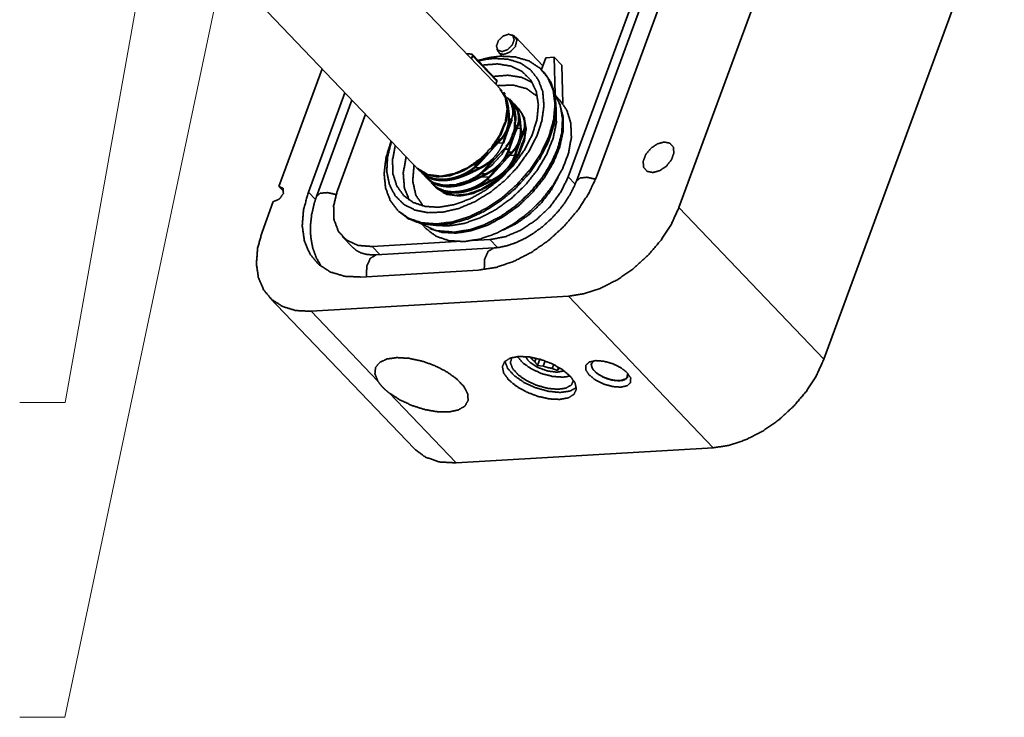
# Model space of a CAD drawing. Header units: millimetres. Extents: x 0 to 297, y 0 to 420.
# Tile 5 of 21: x 90 to 112, y 224 to 240. Entities that reach past the tile are written whole.
import ezdxf

# ---------------------------------------------------------------- set-up
doc = ezdxf.new("R2010")
doc.units = ezdxf.units.MM
doc.layers.add('1', color=7, linetype='Continuous')

msp = doc.modelspace()

# ---------------------------------------------------------------- linework, layer by layer
at = {"layer": '1', "color": 95, "linetype": 'Continuous', "lineweight": 35}
for p, q in [((104.47, 235.54), (111.88, 255.695)), ((108.842, 253.065), (102.664, 236.258)), ((108.201, 253.027), (102.023, 236.221)), ((107.677, 232.188), (115.086, 252.343)), ((96.579, 238.608), (95.624, 236.01)), ((96.275, 235.883), (97.083, 238.081)), ((96.917, 235.921), (97.536, 237.607)), ((102.177, 236.06), (102.023, 236.221)), ((95.733, 235.896), (95.624, 236.01)), ((96.433, 235.719), (96.275, 235.883)), ((95.5, 235.673), (95.252, 234.999)), ((104.47, 235.54), (107.677, 232.188)), ((97.026, 234.903), (97.267, 234.652)), ((99.552, 234.79), (97.684, 234.68)), ((100.289, 234.833), (99.908, 234.811)), ((100.457, 234.657), (100.289, 234.833)), ((97.856, 234.501), (97.684, 234.68)), ((100.041, 234.159), (97.436, 234.006)), ((95.407, 233.564), (98.613, 230.212)), ((96.335, 233.249), (102.026, 233.583)), ((102.026, 233.583), (105.232, 230.231)), ((96.335, 233.249), (97.815, 231.702)), ((102.535, 232.097), (102.535, 232.097)), ((103.342, 231.8), (103.342, 231.801)), ((98.061, 231.444), (99.541, 229.897)), ((99.541, 229.897), (105.232, 230.231))]:
    msp.add_line(p, q, dxfattribs=at)
at = {"layer": '1', "color": 3, "linetype": 'Continuous', "lineweight": 35}
for p, q in [((108.382, 252.934), (102.204, 236.128)), ((100.562, 238.119), (95.028, 243.903)), ((93.193, 242.148), (98.744, 236.344)), ((100.44, 238.369), (99.905, 238.928)), ((99.909, 238.895), (99.884, 238.827)), ((100.443, 238.337), (99.909, 238.895)), ((100.443, 238.337), (100.418, 238.269)), ((100.627, 238.05), (100.588, 238.091)), ((97.239, 237.918), (96.457, 235.79)), ((98.835, 236.249), (98.871, 236.212)), ((100.382, 234.649), (97.777, 234.496))]:
    msp.add_line(p, q, dxfattribs=at)
at = {"layer": '1', "color": 113, "linetype": 'Continuous', "lineweight": 13}
for p, q in [((90.894, 231.235), (93.201, 244.119)), ((90.89, 224.273), (95.028, 243.903)), ((89.894, 231.235), (90.894, 231.235)), ((89.89, 224.273), (90.89, 224.273))]:
    msp.add_line(p, q, dxfattribs=at)
at = {"layer": '1', "color": 11, "linetype": 'Continuous', "lineweight": 35}
for p, q in [((100.826, 239.335), (100.77, 239.363)), ((101.464, 238.678), (100.856, 239.313)), ((100.444, 239.052), (100.47, 238.994)), ((100.491, 238.963), (100.561, 238.89)), ((101.476, 238.546), (101.449, 238.573)), ((101.717, 236.665), (101.721, 236.676)), ((98.232, 235.497), (98.259, 235.469)), ((100.116, 235.14), (100.127, 235.144))]:
    msp.add_line(p, q, dxfattribs=at)
at = {"layer": '1', "color": 30, "linetype": 'Continuous', "lineweight": 35}
for p, q in [((101.432, 238.591), (101.528, 238.853)), ((101.528, 238.853), (101.709, 238.864)), ((101.879, 238.687), (101.709, 238.864)), ((101.732, 238.039), (101.709, 238.864)), ((101.902, 237.84), (101.879, 238.687)), ((100.787, 237.871), (100.738, 237.922)), ((100.752, 237.912), (100.8, 237.857)), ((100.787, 237.871), (100.78, 237.87)), ((100.835, 237.825), (100.821, 237.84)), ((100.835, 237.825), (100.867, 237.786)), ((100.917, 237.735), (100.851, 237.803)), ((100.883, 237.776), (100.87, 237.788)), ((100.882, 237.775), (100.93, 237.721)), ((100.917, 237.735), (100.895, 237.733)), ((100.931, 237.725), (100.917, 237.739)), ((100.705, 237.56), (100.675, 237.558)), ((100.771, 237.498), (100.718, 237.495)), ((100.901, 237.362), (100.852, 237.359)), ((100.966, 237.294), (100.89, 237.29)), ((101.031, 237.226), (100.981, 237.223)), ((100.577, 236.972), (100.465, 236.965)), ((100.516, 237.046), (100.472, 237.044)), ((100.707, 236.836), (100.633, 236.831)), ((100.772, 236.768), (100.698, 236.763)), ((100.837, 236.7), (100.726, 236.693)), ((100.002, 236.489), (99.932, 236.485)), ((100.076, 236.427), (99.958, 236.42)), ((100.206, 236.291), (100.09, 236.284)), ((98.994, 236.09), (99.007, 236.076)), ((100.271, 236.223), (100.092, 236.213)), ((100.336, 236.155), (100.213, 236.148)), ((99.042, 236.04), (99.054, 236.027)), ((99.089, 235.991), (99.103, 235.977))]:
    msp.add_line(p, q, dxfattribs=at)
at = {"layer": '1', "color": 12, "linetype": 'Continuous', "lineweight": 35}
for p, q in [((101.837, 237.917), (101.755, 238.002)), ((98.789, 235.165), (98.871, 235.08))]:
    msp.add_line(p, q, dxfattribs=at)
at = {"layer": '1', "color": 253, "linetype": 'Continuous', "lineweight": 35}
for p, q in [((100.899, 232.248), (100.908, 232.233)), ((101.311, 232.212), (101.283, 232.135)), ((101.395, 232.19), (101.344, 232.051)), ((101.469, 232.036), (101.344, 232.051)), ((101.469, 232.036), (101.512, 232.152)), ((101.702, 232.071), (101.67, 231.986)), ((101.785, 231.941), (101.67, 231.986)), ((101.81, 232.012), (101.785, 231.941)), ((101.843, 231.996), (101.785, 231.941)), ((102.043, 231.816), (102.061, 231.821))]:
    msp.add_line(p, q, dxfattribs=at)
at = {"layer": '1', "color": 11, "linetype": 'Continuous', "lineweight": 35}
for points, knots in [([(100.56, 238.99), (100.466, 239.021), (100.434, 239.113), (100.478, 239.232), (100.58, 239.332), (100.701, 239.375), (100.796, 239.345), (100.827, 239.253), (100.783, 239.134), (100.681, 239.033), (100.56, 238.99)], [0, 0, 0.083192, 0.165144, 0.271721, 0.391866, 0.500002, 0.583194, 0.665146, 0.771707, 0.891863, 1, 1]), ([(100.826, 239.335), (100.887, 239.244), (100.853, 239.105), (100.738, 238.981), (100.594, 238.927)], [0, 0, 0.191528, 0.440108, 0.733563, 1, 1]), ([(100.594, 238.927), (100.518, 238.943), (100.47, 238.994)], [0, 0, 0.526614, 1, 1]), ([(100.522, 238.888), (100.855, 238.872), (101.149, 238.784), (101.392, 238.628), (101.574, 238.41), (101.689, 238.137), (101.731, 237.822), (101.699, 237.476), (101.594, 237.112), (101.421, 236.746), (101.186, 236.391), (100.898, 236.061), (100.569, 235.769), (100.212, 235.527), (99.84, 235.344), (99.468, 235.226), (99.11, 235.18), (98.782, 235.206), (98.494, 235.304), (98.26, 235.469), (98.087, 235.696), (97.982, 235.975), (97.951, 236.295), (97.993, 236.645), (98.108, 237.009)], [0, 0, 0.03968, 0.076121, 0.110411, 0.144195, 0.179269, 0.217061, 0.258354, 0.303274, 0.351417, 0.402001, 0.453993, 0.506232, 0.557533, 0.606796, 0.653121, 0.69593, 0.735113, 0.77117, 0.80528, 0.83914, 0.874523, 0.912779, 0.95459, 1, 1]), ([(98.112, 237.004), (98.026, 236.662), (98.01, 236.339), (98.067, 236.049), (98.194, 235.804), (98.385, 235.614), (98.632, 235.487), (98.926, 235.429), (99.253, 235.441), (99.602, 235.523), (99.956, 235.672), (100.302, 235.882), (100.624, 236.143), (100.911, 236.446), (101.148, 236.777), (101.328, 237.123), (101.442, 237.469), (101.486, 237.802), (101.458, 238.106), (101.359, 238.37), (101.193, 238.583), (100.967, 238.736), (100.69, 238.822), (100.374, 238.838)], [0, 0, 0.046267, 0.088608, 0.127309, 0.163424, 0.19869, 0.235109, 0.274331, 0.317288, 0.364153, 0.414494, 0.467437, 0.52183, 0.576384, 0.629787, 0.680844, 0.728602, 0.772505, 0.812569, 0.849535, 0.884899, 0.920631, 0.958587, 1, 1]), ([(100.131, 238.692), (100.461, 238.718), (100.758, 238.669), (101.006, 238.547), (101.195, 238.359), (101.316, 238.112), (101.362, 237.819), (101.332, 237.493), (101.227, 237.151), (101.051, 236.807), (100.814, 236.479), (100.527, 236.182), (100.202, 235.93), (99.856, 235.735), (99.505, 235.606), (99.165, 235.549)], [0, 0, 0.06418, 0.12239, 0.176014, 0.227748, 0.28093, 0.338395, 0.401723, 0.471144, 0.545834, 0.624227, 0.704314, 0.783898, 0.860839, 0.933296, 1, 1]), ([(100.032, 238.795), (100.281, 238.858), (100.522, 238.888)], [0, 0, 0.513761, 1, 1]), ([(100.374, 238.838), (100.21, 238.82), (100.041, 238.786)], [0, 0, 0.489482, 1, 1]), ([(98.259, 235.469), (98.484, 235.296), (98.761, 235.189), (99.081, 235.151), (99.432, 235.185), (99.799, 235.289), (100.169, 235.46), (100.527, 235.689), (100.86, 235.969), (101.155, 236.289), (101.4, 236.637), (101.586, 236.999), (101.707, 237.361), (101.756, 237.71), (101.733, 238.031), (101.639, 238.313), (101.476, 238.546)], [0, 0, 0.048781, 0.100021, 0.155515, 0.216121, 0.281814, 0.351875, 0.425109, 0.5, 0.574892, 0.648125, 0.718188, 0.783879, 0.844482, 0.899978, 0.951216, 1, 1]), ([(100.371, 238.441), (100.693, 238.467), (100.983, 238.422), (101.228, 238.309)], [0, 0, 0.363957, 0.694927, 1, 1]), ([(101.344, 237.995), (101.108, 238.168), (100.802, 238.251), (100.448, 238.237)], [0, 0, 0.304187, 0.632399, 1, 1]), ([(99.502, 234.998), (99.838, 235.051), (100.186, 235.169), (100.532, 235.348), (100.862, 235.582), (101.164, 235.86), (101.426, 236.172), (101.637, 236.505), (101.79, 236.847), (101.878, 237.185), (101.897, 237.504), (101.848, 237.793), (101.731, 238.04)], [0, 0, 0.078688, 0.163658, 0.253767, 0.347309, 0.442251, 0.536437, 0.627763, 0.714415, 0.795051, 0.869064, 0.936842, 1, 1]), ([(101.757, 237.742), (101.76, 237.42), (101.689, 237.076), (101.547, 236.722), (101.341, 236.374), (101.08, 236.047), (100.773, 235.753), (100.434, 235.506), (100.078, 235.316), (99.718, 235.191), (99.37, 235.135), (99.049, 235.152)], [0, 0, 0.076898, 0.161114, 0.25225, 0.348954, 0.449239, 0.550762, 0.651049, 0.747751, 0.838884, 0.923099, 1, 1]), ([(99.165, 235.549), (98.86, 235.566), (98.595, 235.654), (98.382, 235.808), (98.23, 236.022), (98.147, 236.286), (98.136, 236.589), (98.198, 236.915)], [0, 0, 0.151086, 0.289146, 0.419273, 0.54898, 0.685926, 0.835522, 1, 1]), ([(98.506, 235.705), (98.398, 235.982), (98.374, 236.308), (98.438, 236.664)], [0, 0, 0.301885, 0.632823, 1, 1]), ([(101.717, 236.665), (101.506, 236.283), (101.226, 235.922), (100.891, 235.602), (100.518, 235.338), (100.127, 235.144)], [0, 0, 0.194129, 0.397033, 0.602968, 0.805869, 1, 1]), ([(98.613, 236.482), (98.583, 236.128), (98.652, 235.82), (98.814, 235.575)], [0, 0, 0.367594, 0.695793, 1, 1]), ([(98.753, 235.191), (99.09, 235.034), (99.502, 234.998)], [0, 0, 0.473494, 1, 1])]:
    msp.add_open_spline(points, degree=1, knots=knots, dxfattribs=at)
at = {"layer": '1', "color": 3, "linetype": 'Continuous', "lineweight": 35}
for points, knots in [([(99.777, 238.939), (99.834, 238.938), (99.889, 238.935)], [0, 0, 0.505367, 1, 1]), ([(99.909, 238.895), (99.909, 238.922), (99.899, 238.929), (99.889, 238.935)], [0, 0, 0.537619, 0.76892, 1, 1]), ([(100.44, 238.369), (100.446, 238.355), (100.443, 238.337)], [0, 0, 0.452677, 1, 1]), ([(100.724, 237.948), (100.83, 237.76), (100.867, 237.528), (100.832, 237.266), (100.727, 236.993), (100.559, 236.726), (100.34, 236.483), (100.084, 236.281), (99.809, 236.133), (99.532, 236.048), (99.272, 236.034), (99.047, 236.089), (98.871, 236.212)], [0, 0, 0.065621, 0.137232, 0.217599, 0.306757, 0.402718, 0.502245, 0.601529, 0.696797, 0.784932, 0.86415, 0.934797, 1, 1]), ([(102.204, 236.128), (102.165, 236.031), (102.07, 235.84), (101.949, 235.648), (101.805, 235.463), (101.642, 235.288), (101.463, 235.127), (101.273, 234.986), (101.077, 234.867), (100.881, 234.772), (100.689, 234.704), (100.508, 234.663), (100.382, 234.649)], [0, 0, 0.042307, 0.129343, 0.221274, 0.316704, 0.414091, 0.511813, 0.608162, 0.701462, 0.79017, 0.872923, 0.948591, 1, 1]), ([(102.204, 236.128), (102.284, 236.195), (102.438, 236.211), (102.63, 236.17)], [0, 0, 0.228717, 0.570378, 1, 1]), ([(96.887, 235.831), (96.693, 235.873), (96.537, 235.858), (96.457, 235.79)], [0, 0, 0.429785, 0.771809, 1, 1]), ([(96.457, 235.79), (96.41, 235.65), (96.348, 235.39), (96.32, 235.133), (96.328, 234.885), (96.372, 234.65), (96.45, 234.434), (96.551, 234.258)], [0, 0, 0.093024, 0.260403, 0.42254, 0.578715, 0.728694, 0.872648, 1, 1]), ([(97.777, 234.496), (97.697, 234.494), (97.556, 234.508), (97.437, 234.541), (97.338, 234.592), (97.262, 234.658)], [0, 0, 0.143556, 0.398776, 0.620352, 0.818708, 1, 1]), ([(100.381, 234.649), (100.252, 234.576), (100.172, 234.398), (100.166, 234.171)], [0, 0, 0.259777, 0.602276, 1, 1]), ([(97.777, 234.496), (97.647, 234.423), (97.566, 234.243), (97.562, 234.014)], [0, 0, 0.259496, 0.60225, 1, 1])]:
    msp.add_open_spline(points, degree=1, knots=knots, dxfattribs=at)
at = {"layer": '1', "color": 30, "linetype": 'Continuous', "lineweight": 35}
for points, knots in [([(100.513, 238.162), (100.633, 237.967), (100.673, 237.721), (100.632, 237.441), (100.512, 237.15), (100.323, 236.87), (100.078, 236.621), (99.797, 236.423), (99.501, 236.291), (99.212, 236.234)], [0, 0, 0.083765, 0.175394, 0.279024, 0.39456, 0.518828, 0.646879, 0.773061, 0.892078, 1, 1]), ([(100.605, 238.061), (100.646, 237.984), (100.677, 237.882), (100.699, 237.759), (100.715, 237.609), (100.718, 237.56)], [0, 0, 0.168588, 0.374199, 0.614553, 0.905195, 1, 1]), ([(100.771, 237.498), (100.796, 237.593), (100.796, 237.698), (100.771, 237.803), (100.724, 237.908), (100.692, 237.958), (100.681, 237.974)], [0, 0, 0.193907, 0.403177, 0.615932, 0.844294, 0.961643, 1, 1]), ([(100.849, 237.416), (100.838, 237.549), (100.822, 237.671), (100.801, 237.772), (100.777, 237.843)], [0, 0, 0.306549, 0.589698, 0.827011, 1, 1]), ([(100.901, 237.362), (100.926, 237.457), (100.926, 237.562), (100.902, 237.667), (100.854, 237.772), (100.823, 237.822), (100.787, 237.871)], [0, 0, 0.179302, 0.372805, 0.569529, 0.780677, 0.889205, 1, 1]), ([(100.8, 237.857), (100.841, 237.8), (100.876, 237.741), (100.905, 237.679), (100.926, 237.615)], [0, 0, 0.254275, 0.505138, 0.754957, 1, 1]), ([(100.855, 237.798), (100.825, 237.836), (100.821, 237.839)], [0, 0, 0.905595, 1, 1]), ([(100.931, 237.725), (101.05, 237.531), (101.091, 237.284), (101.05, 237.005), (100.93, 236.714), (100.74, 236.433), (100.496, 236.184), (100.214, 235.986), (99.918, 235.854), (99.63, 235.798)], [0, 0, 0.083765, 0.175394, 0.279024, 0.39456, 0.518828, 0.646879, 0.773061, 0.892078, 1, 1]), ([(100.68, 237.813), (100.664, 237.5), (100.54, 237.163), (100.321, 236.838)], [0, 0, 0.294907, 0.631836, 1, 1]), ([(100.705, 237.56), (100.7, 237.627), (100.695, 237.692), (100.688, 237.754), (100.68, 237.813)], [0, 0, 0.264364, 0.519101, 0.766219, 1, 1]), ([(100.926, 237.615), (100.913, 237.669), (100.896, 237.717), (100.877, 237.76), (100.855, 237.798)], [0, 0, 0.279803, 0.537201, 0.7773, 1, 1]), ([(100.867, 237.786), (100.907, 237.709), (100.938, 237.607), (100.96, 237.484), (100.975, 237.334), (100.979, 237.28)], [0, 0, 0.167135, 0.371022, 0.609047, 0.896476, 1, 1]), ([(100.917, 237.739), (101.003, 237.621), (101.057, 237.479)], [0, 0, 0.489748, 1, 1]), ([(101.031, 237.226), (101.056, 237.321), (101.056, 237.426), (101.032, 237.531), (100.984, 237.636), (100.953, 237.686), (100.917, 237.735)], [0, 0, 0.179271, 0.372779, 0.569541, 0.780669, 0.889179, 1, 1]), ([(100.93, 237.721), (100.971, 237.664), (101.007, 237.605), (101.035, 237.543), (101.057, 237.479)], [0, 0, 0.254298, 0.505141, 0.754944, 1, 1]), ([(100.516, 237.046), (100.592, 237.138), (100.652, 237.246), (100.69, 237.361), (100.706, 237.487), (100.705, 237.56)], [0, 0, 0.21187, 0.430132, 0.644685, 0.869396, 1, 1]), ([(100.718, 237.56), (100.717, 237.432), (100.692, 237.305), (100.646, 237.19), (100.576, 237.083), (100.52, 237.021)], [0, 0, 0.21594, 0.433944, 0.643543, 0.858464, 1, 1]), ([(100.577, 236.972), (100.62, 237.099), (100.664, 237.224), (100.706, 237.336), (100.745, 237.438), (100.771, 237.498)], [0, 0, 0.239478, 0.475342, 0.687943, 0.883158, 1, 1]), ([(100.784, 237.484), (100.748, 237.396), (100.707, 237.29), (100.665, 237.175), (100.621, 237.048), (100.59, 236.958)], [0, 0, 0.170413, 0.37251, 0.590743, 0.831083, 1, 1]), ([(100.836, 237.43), (100.834, 237.306), (100.81, 237.182), (100.766, 237.07), (100.699, 236.966), (100.642, 236.904)], [0, 0, 0.21555, 0.432834, 0.641314, 0.854604, 1, 1]), ([(101.07, 237.406), (101.054, 237.092), (100.93, 236.754), (100.711, 236.428)], [0, 0, 0.294844, 0.631776, 1, 1]), ([(100.823, 237.166), (100.838, 237.225), (100.847, 237.287), (100.851, 237.351), (100.849, 237.416)], [0, 0, 0.241997, 0.48786, 0.741647, 1, 1]), ([(100.94, 237.542), (100.943, 237.492), (100.94, 237.443), (100.93, 237.394), (100.914, 237.348)], [0, 0, 0.253443, 0.502802, 0.752569, 1, 1]), ([(100.966, 237.294), (100.961, 237.36), (100.955, 237.423), (100.948, 237.484), (100.94, 237.542)], [0, 0, 0.264374, 0.519155, 0.766211, 1, 1]), ([(101.07, 237.406), (101.073, 237.356), (101.07, 237.307), (101.06, 237.258), (101.044, 237.212)], [0, 0, 0.253441, 0.502795, 0.752571, 1, 1]), ([(100.914, 237.348), (100.878, 237.26), (100.837, 237.154), (100.795, 237.039), (100.751, 236.912), (100.721, 236.822)], [0, 0, 0.170413, 0.372475, 0.590743, 0.831083, 1, 1]), ([(100.772, 236.768), (100.85, 236.859), (100.911, 236.966), (100.95, 237.081), (100.967, 237.206), (100.966, 237.294)], [0, 0, 0.206761, 0.419686, 0.62891, 0.848001, 1, 1]), ([(100.823, 237.166), (100.843, 237.219), (100.863, 237.27), (100.882, 237.318), (100.901, 237.362)], [0, 0, 0.271373, 0.52868, 0.773361, 1, 1]), ([(101.044, 237.212), (101.008, 237.124), (100.968, 237.018), (100.926, 236.903), (100.881, 236.776), (100.851, 236.686)], [0, 0, 0.170413, 0.372475, 0.590743, 0.831083, 1, 1]), ([(100.979, 237.28), (100.981, 237.217), (100.978, 237.154), (100.968, 237.091), (100.953, 237.03)], [0, 0, 0.249459, 0.49787, 0.749102, 1, 1]), ([(100.953, 237.03), (100.974, 237.083), (100.993, 237.134), (101.013, 237.182), (101.031, 237.226)], [0, 0, 0.271361, 0.52864, 0.773295, 1, 1]), ([(100.52, 237.021), (100.472, 236.973), (100.424, 236.921), (100.373, 236.866), (100.322, 236.809), (100.272, 236.753), (100.222, 236.697), (100.171, 236.64), (100.12, 236.583), (100.032, 236.49)], [0, 0, 0.093898, 0.192134, 0.295768, 0.402306, 0.505702, 0.61018, 0.716323, 0.822262, 1, 1]), ([(100.076, 236.427), (100.151, 236.469), (100.223, 236.516), (100.293, 236.568), (100.359, 236.627), (100.417, 236.69), (100.469, 236.758), (100.516, 236.833), (100.555, 236.914), (100.577, 236.972)], [0, 0, 0.112886, 0.226291, 0.341634, 0.457655, 0.570087, 0.683403, 0.800033, 0.918047, 1, 1]), ([(100.321, 236.838), (100.37, 236.892), (100.418, 236.945), (100.467, 236.997), (100.516, 237.046)], [0, 0, 0.25505, 0.506833, 0.757095, 1, 1]), ([(100.655, 236.89), (100.697, 236.934), (100.734, 236.982), (100.767, 237.034), (100.795, 237.09)], [0, 0, 0.245543, 0.492522, 0.744967, 1, 1]), ([(100.707, 236.836), (100.729, 236.9), (100.751, 236.964), (100.773, 237.028), (100.795, 237.09)], [0, 0, 0.252863, 0.503829, 0.75479, 1, 1]), ([(100.926, 236.954), (100.898, 236.9), (100.866, 236.848), (100.828, 236.799), (100.786, 236.754)], [0, 0, 0.246055, 0.49332, 0.745628, 1, 1]), ([(100.837, 236.7), (100.859, 236.764), (100.881, 236.828), (100.903, 236.892), (100.926, 236.954)], [0, 0, 0.252818, 0.503871, 0.754762, 1, 1]), ([(100.25, 236.758), (99.991, 236.527), (99.703, 236.352), (99.408, 236.247), (99.129, 236.22), (98.886, 236.272), (98.699, 236.399)], [0, 0, 0.198094, 0.390149, 0.56864, 0.728744, 0.870402, 1, 1]), ([(100.002, 236.489), (100.063, 236.552), (100.125, 236.618), (100.187, 236.687), (100.25, 236.758)], [0, 0, 0.241171, 0.487775, 0.742253, 1, 1]), ([(100.154, 236.345), (100.212, 236.405), (100.269, 236.468), (100.327, 236.533), (100.386, 236.599), (100.443, 236.663), (100.5, 236.726), (100.558, 236.79), (100.616, 236.85), (100.655, 236.89)], [0, 0, 0.112111, 0.226597, 0.344487, 0.463811, 0.57935, 0.694619, 0.810769, 0.924247, 1, 1]), ([(100.206, 236.291), (100.281, 236.333), (100.354, 236.379), (100.423, 236.432), (100.489, 236.491), (100.547, 236.554), (100.6, 236.622), (100.646, 236.697), (100.685, 236.778), (100.707, 236.836)], [0, 0, 0.112886, 0.226291, 0.341646, 0.457657, 0.570079, 0.683403, 0.800057, 0.918047, 1, 1]), ([(100.786, 236.754), (100.738, 236.706), (100.69, 236.655), (100.639, 236.6), (100.588, 236.544), (100.539, 236.488), (100.489, 236.432), (100.438, 236.375), (100.387, 236.318), (100.336, 236.263), (100.285, 236.209)], [0, 0, 0.090853, 0.18598, 0.286438, 0.389796, 0.490184, 0.591738, 0.694997, 0.798129, 0.899578, 1, 1]), ([(100.721, 236.822), (100.695, 236.754), (100.663, 236.689), (100.625, 236.625), (100.581, 236.565)], [0, 0, 0.245352, 0.492392, 0.745253, 1, 1]), ([(100.581, 236.565), (100.629, 236.617), (100.676, 236.669), (100.724, 236.72), (100.772, 236.768)], [0, 0, 0.255057, 0.506759, 0.757017, 1, 1]), ([(100.381, 236.622), (100.316, 236.563), (100.246, 236.508), (100.17, 236.458), (100.089, 236.413)], [0, 0, 0.245062, 0.492386, 0.745311, 1, 1]), ([(100.381, 236.622), (100.322, 236.556), (100.263, 236.49), (100.202, 236.424), (100.141, 236.359)], [0, 0, 0.248688, 0.498266, 0.75042, 1, 1]), ([(100.336, 236.155), (100.411, 236.197), (100.484, 236.243), (100.554, 236.296), (100.619, 236.355), (100.677, 236.417), (100.73, 236.486), (100.777, 236.561), (100.816, 236.641), (100.837, 236.7)], [0, 0, 0.112872, 0.226286, 0.341628, 0.457647, 0.570067, 0.683389, 0.80004, 0.918028, 1, 1]), ([(100.851, 236.686), (100.825, 236.618), (100.793, 236.553), (100.755, 236.489), (100.711, 236.428)], [0, 0, 0.245353, 0.492394, 0.745195, 1, 1]), ([(99.212, 236.234), (98.913, 236.271), (98.685, 236.413)], [0, 0, 0.528948, 1, 1]), ([(98.732, 236.364), (98.736, 236.361), (98.739, 236.357), (98.792, 236.309), (98.849, 236.267), (98.909, 236.232), (99.037, 236.187), (99.107, 236.173), (99.18, 236.166), (99.261, 236.166), (99.344, 236.173), (99.432, 236.188), (99.521, 236.21), (99.609, 236.24), (99.697, 236.277), (99.785, 236.323), (99.871, 236.378), (99.938, 236.43), (100.002, 236.489)], [0, 0, 0.003617, 0.00725, 0.057827, 0.107976, 0.157612, 0.253685, 0.304257, 0.356702, 0.413722, 0.473288, 0.536331, 0.601957, 0.66769, 0.735482, 0.806211, 0.878677, 0.938906, 1, 1]), ([(100.032, 236.49), (99.965, 236.426), (99.892, 236.369), (99.814, 236.318), (99.733, 236.273), (99.571, 236.207), (99.489, 236.184), (99.406, 236.167), (99.322, 236.156), (99.24, 236.151), (99.158, 236.155), (99.08, 236.166), (99.008, 236.184), (98.939, 236.211), (98.872, 236.246), (98.81, 236.291), (98.75, 236.346), (98.748, 236.348), (98.746, 236.349)], [0, 0, 0.064566, 0.12916, 0.194565, 0.259519, 0.381682, 0.441429, 0.500212, 0.559625, 0.617334, 0.674111, 0.729307, 0.781574, 0.833268, 0.885939, 0.939814, 0.996691, 0.998351, 1, 1]), ([(98.78, 236.313), (98.781, 236.313), (98.819, 236.278), (98.866, 236.245), (98.921, 236.216), (99.042, 236.174), (99.11, 236.16), (99.182, 236.153), (99.262, 236.152), (99.345, 236.158), (99.432, 236.171), (99.522, 236.192), (99.611, 236.219), (99.702, 236.252), (99.796, 236.291), (99.892, 236.335), (99.983, 236.38), (100.076, 236.427)], [0, 0, 0.000349, 0.037862, 0.079186, 0.123503, 0.215943, 0.265867, 0.318384, 0.375814, 0.435835, 0.499421, 0.565814, 0.632832, 0.702529, 0.775951, 0.851876, 0.925202, 1, 1]), ([(100.089, 236.413), (100.004, 236.37), (99.919, 236.328), (99.832, 236.287), (99.745, 236.25), (99.58, 236.191), (99.498, 236.168), (99.416, 236.152), (99.332, 236.141), (99.25, 236.137), (99.169, 236.141), (99.091, 236.152), (99.02, 236.169), (98.954, 236.193), (98.893, 236.223), (98.84, 236.259), (98.797, 236.296), (98.796, 236.298), (98.794, 236.3)], [0, 0, 0.068691, 0.13732, 0.20643, 0.274536, 0.401122, 0.462393, 0.522434, 0.58354, 0.642858, 0.701169, 0.757575, 0.810248, 0.860842, 0.90981, 0.95602, 0.996565, 0.998277, 1, 1]), ([(100.141, 236.359), (100.074, 236.297), (100.002, 236.241), (99.925, 236.19), (99.844, 236.147), (99.683, 236.082), (99.602, 236.059), (99.52, 236.042), (99.436, 236.032), (99.354, 236.028), (99.273, 236.032), (99.195, 236.043), (99.123, 236.062), (99.054, 236.089), (98.987, 236.125), (98.925, 236.17), (98.899, 236.193)], [0, 0, 0.06662, 0.133269, 0.200761, 0.267786, 0.393869, 0.455526, 0.516188, 0.578035, 0.638091, 0.69719, 0.75465, 0.809128, 0.863066, 0.918138, 0.974601, 1, 1]), ([(100.642, 236.35), (100.382, 236.119), (100.094, 235.944), (99.8, 235.839), (99.52, 235.811), (99.277, 235.863), (99.089, 235.991)], [0, 0, 0.19807, 0.390138, 0.568634, 0.728755, 0.870407, 1, 1]), ([(99.701, 236.07), (99.863, 236.136), (100.022, 236.231), (100.09, 236.285), (100.154, 236.345)], [0, 0, 0.326504, 0.673352, 0.835482, 1, 1]), ([(99.701, 236.07), (99.868, 236.13), (100.043, 236.209), (100.124, 236.249), (100.206, 236.291)], [0, 0, 0.321906, 0.669593, 0.833497, 1, 1]), ([(100.511, 236.486), (100.446, 236.427), (100.376, 236.372), (100.3, 236.322), (100.22, 236.277)], [0, 0, 0.245062, 0.492386, 0.745311, 1, 1]), ([(100.271, 236.223), (100.331, 236.286), (100.39, 236.35), (100.451, 236.418), (100.511, 236.486)], [0, 0, 0.241344, 0.488045, 0.742441, 1, 1]), ([(100.642, 236.35), (100.577, 236.29), (100.506, 236.236), (100.43, 236.186), (100.35, 236.141)], [0, 0, 0.245064, 0.492354, 0.745312, 1, 1]), ([(98.898, 236.196), (98.93, 236.162), (99.048, 236.084), (99.106, 236.058), (99.168, 236.038)], [0, 0, 0.147756, 0.592826, 0.794854, 1, 1]), ([(98.915, 236.178), (98.95, 236.141), (99.053, 236.079), (99.108, 236.057), (99.168, 236.038)], [0, 0, 0.174763, 0.582428, 0.786051, 1, 1]), ([(100.22, 236.277), (100.135, 236.234), (100.049, 236.192), (99.962, 236.151), (99.875, 236.114), (99.71, 236.054), (99.628, 236.032), (99.546, 236.016), (99.462, 236.005), (99.38, 236.001), (99.299, 236.005), (99.221, 236.016), (99.15, 236.033), (99.084, 236.057), (99.023, 236.087), (98.97, 236.123), (98.927, 236.16), (98.926, 236.162), (98.924, 236.163)], [0, 0, 0.068691, 0.13732, 0.20643, 0.274537, 0.401123, 0.462393, 0.522434, 0.58354, 0.642859, 0.70117, 0.757578, 0.810248, 0.860842, 0.90981, 0.95602, 0.996565, 0.998288, 1, 1]), ([(98.994, 236.09), (98.994, 236.09), (98.994, 236.09), (99.046, 236.041), (99.103, 235.998), (99.163, 235.963), (99.289, 235.915), (99.358, 235.901), (99.43, 235.893), (99.51, 235.892), (99.593, 235.898), (99.681, 235.912), (99.77, 235.933), (99.858, 235.961), (99.946, 235.997), (100.034, 236.042), (100.121, 236.096), (100.198, 236.155), (100.271, 236.223)], [0, 0, 0.000258, 0.000526, 0.05074, 0.100444, 0.149556, 0.244592, 0.294044, 0.345582, 0.401784, 0.460484, 0.522635, 0.587356, 0.652325, 0.71937, 0.789359, 0.861095, 0.929931, 1, 1]), ([(99.299, 235.902), (99.172, 235.951), (99.055, 236.031), (99.007, 236.076)], [0, 0, 0.396572, 0.807763, 1, 1]), ([(100.35, 236.141), (100.265, 236.098), (100.179, 236.056), (100.093, 236.015), (100.006, 235.977), (99.84, 235.918), (99.758, 235.896), (99.676, 235.879), (99.592, 235.869), (99.51, 235.865), (99.429, 235.869), (99.351, 235.88), (99.28, 235.897), (99.214, 235.921), (99.153, 235.951), (99.1, 235.986), (99.058, 236.024), (99.056, 236.025), (99.055, 236.027)], [0, 0, 0.068691, 0.13732, 0.206431, 0.274537, 0.401124, 0.462394, 0.522442, 0.583541, 0.64286, 0.701179, 0.757578, 0.810255, 0.860841, 0.90981, 0.95602, 0.996565, 0.998288, 1, 1]), ([(100.285, 236.209), (100.145, 236.09), (99.985, 235.995), (99.909, 235.962), (99.831, 235.934)], [0, 0, 0.343751, 0.69088, 0.846533, 1, 1]), ([(99.831, 235.934), (99.999, 235.994), (100.173, 236.073), (100.255, 236.113), (100.336, 236.155)], [0, 0, 0.321917, 0.669599, 0.8335, 1, 1]), ([(101.802, 236.216), (101.64, 235.919), (101.424, 235.64), (101.164, 235.391), (100.875, 235.188), (100.572, 235.039)], [0, 0, 0.193953, 0.396934, 0.603052, 0.806043, 1, 1]), ([(99.045, 236.042), (99.08, 236.005), (99.183, 235.943), (99.238, 235.92), (99.299, 235.902)], [0, 0, 0.174762, 0.582397, 0.786052, 1, 1]), ([(99.63, 235.798), (99.33, 235.834), (99.103, 235.977)], [0, 0, 0.528948, 1, 1])]:
    msp.add_open_spline(points, degree=1, knots=knots, dxfattribs=at)
at = {"layer": '1', "color": 12, "linetype": 'Continuous', "lineweight": 35}
for points, knots in [([(101.837, 237.825), (101.909, 237.543), (101.908, 237.225), (101.835, 236.885), (101.694, 236.536), (101.49, 236.194), (101.231, 235.873), (100.928, 235.584), (100.594, 235.342), (100.243, 235.155), (99.889, 235.032), (99.547, 234.977)], [0, 0, 0.071098, 0.148713, 0.23366, 0.32549, 0.422838, 0.523718, 0.625781, 0.726568, 0.823743, 0.915333, 1, 1]), ([(101.837, 237.917), (101.994, 237.689), (102.08, 237.41), (102.092, 237.092), (102.03, 236.748), (101.895, 236.394), (101.694, 236.044), (101.436, 235.713), (101.131, 235.417), (100.793, 235.167), (100.435, 234.974), (100.075, 234.846), (99.726, 234.79)], [0, 0, 0.062482, 0.128462, 0.200392, 0.279312, 0.364959, 0.45611, 0.550876, 0.64699, 0.742057, 0.833775, 0.920198, 1, 1]), ([(99.726, 234.79), (99.392, 234.809), (99.102, 234.907), (98.871, 235.08)], [0, 0, 0.360565, 0.689639, 1, 1]), ([(99.547, 234.977), (99.236, 234.993), (98.963, 235.075)], [0, 0, 0.521454, 1, 1])]:
    msp.add_open_spline(points, degree=1, knots=knots, dxfattribs=at)
at = {"layer": '1', "color": 95, "linetype": 'Continuous', "lineweight": 35}
for points, knots in [([(104.144, 236.991), (103.993, 236.949), (103.847, 236.849), (103.735, 236.71), (103.68, 236.56), (103.692, 236.429), (103.769, 236.342), (103.896, 236.317), (104.048, 236.358), (104.194, 236.458), (104.305, 236.597), (104.36, 236.747), (104.348, 236.878), (104.271, 236.965), (104.144, 236.991)], [0, 0, 0.074794, 0.159099, 0.243932, 0.320052, 0.382973, 0.438374, 0.5, 0.574797, 0.659096, 0.743937, 0.820056, 0.882976, 0.938381, 1, 1]), ([(102.664, 236.258), (102.485, 235.868), (102.24, 235.489), (101.939, 235.135), (101.593, 234.82), (101.216, 234.556), (100.821, 234.353), (100.425, 234.219), (100.041, 234.159)], [0, 0, 0.121765, 0.24986, 0.381749, 0.514547, 0.645295, 0.771208, 0.889967, 1, 1]), ([(102.023, 236.221), (101.855, 235.878), (101.614, 235.554), (101.315, 235.27), (100.979, 235.046), (100.629, 234.897), (100.289, 234.833)], [0, 0, 0.163866, 0.33755, 0.514589, 0.687991, 0.851343, 1, 1]), ([(95.5, 235.673), (95.632, 235.729), (95.722, 235.851), (95.719, 235.967), (95.624, 236.01)], [0, 0, 0.277169, 0.57185, 0.79762, 1, 1]), ([(97.436, 234.006), (97.081, 234.023), (96.768, 234.115), (96.509, 234.28), (96.313, 234.51), (96.188, 234.798), (96.14, 235.131), (96.169, 235.498), (96.275, 235.883)], [0, 0, 0.131152, 0.25168, 0.365078, 0.476657, 0.592265, 0.716615, 0.852352, 1, 1]), ([(97.684, 234.68), (97.377, 234.706), (97.124, 234.82), (96.941, 235.013), (96.843, 235.274), (96.834, 235.583), (96.917, 235.921)], [0, 0, 0.17244, 0.327741, 0.47649, 0.632322, 0.805591, 1, 1]), ([(102.026, 233.583), (102.383, 233.639), (102.752, 233.764), (103.12, 233.953), (103.472, 234.199), (103.795, 234.493), (104.075, 234.823), (104.304, 235.176), (104.47, 235.54)], [0, 0, 0.110036, 0.228791, 0.354706, 0.485453, 0.618252, 0.75014, 0.878234, 1, 1]), ([(95.252, 234.999), (95.153, 234.64), (95.126, 234.298), (95.171, 233.987), (95.287, 233.719), (95.47, 233.504), (95.712, 233.351), (96.004, 233.265), (96.335, 233.249)], [0, 0, 0.147649, 0.283381, 0.407729, 0.523336, 0.634919, 0.748318, 0.868845, 1, 1]), ([(97.815, 231.702), (97.748, 231.863), (97.761, 232.006), (97.853, 232.119), (98.016, 232.194), (98.238, 232.225), (98.502, 232.209), (98.787, 232.148), (99.072, 232.047), (99.334, 231.913), (99.553, 231.756), (99.712, 231.589), (99.8, 231.425), (99.809, 231.276), (99.738, 231.154), (99.594, 231.068), (99.386, 231.024), (99.132, 231.027), (98.851, 231.076), (98.564, 231.167), (98.294, 231.293), (98.061, 231.444)], [0, 0, 0.036379, 0.06628, 0.096671, 0.134126, 0.180896, 0.236024, 0.296858, 0.359885, 0.421295, 0.477496, 0.525655, 0.56449, 0.595633, 0.625084, 0.660184, 0.704382, 0.757419, 0.817006, 0.879806, 0.942037, 1, 1]), ([(101.839, 231.301), (101.606, 231.311), (101.351, 231.368), (101.1, 231.464), (100.877, 231.591), (100.703, 231.735), (100.596, 231.884), (100.566, 232.022), (100.616, 232.136), (100.742, 232.215), (100.93, 232.25), (101.163, 232.239), (101.417, 232.183), (101.669, 232.087), (101.892, 231.96), (102.066, 231.815), (102.173, 231.667), (102.203, 231.529), (102.152, 231.415), (102.027, 231.336), (101.839, 231.301)], [0, 0, 0.057276, 0.121332, 0.187454, 0.250581, 0.306167, 0.351199, 0.385916, 0.416513, 0.452892, 0.499997, 0.557275, 0.621331, 0.687453, 0.75058, 0.806163, 0.851195, 0.885912, 0.916514, 0.952893, 1, 1]), ([(100.776, 232.226), (100.743, 232.115), (100.792, 231.983), (100.915, 231.844), (101.1, 231.716), (101.325, 231.612), (101.562, 231.546), (101.786, 231.524), (101.97, 231.549), (102.093, 231.619), (102.14, 231.724)], [0, 0, 0.063251, 0.140301, 0.241821, 0.364876, 0.500006, 0.635138, 0.758185, 0.859706, 0.936753, 1, 1]), ([(103.188, 231.571), (103.006, 231.584), (102.808, 231.64), (102.626, 231.73), (102.487, 231.84), (102.411, 231.954), (102.411, 232.055), (102.487, 232.126), (102.627, 232.158), (102.809, 232.145), (103.007, 232.09), (103.189, 232), (103.328, 231.889), (103.404, 231.775), (103.403, 231.675), (103.328, 231.603), (103.188, 231.571)], [0, 0, 0.072934, 0.15471, 0.235746, 0.306669, 0.361212, 0.401299, 0.442866, 0.500003, 0.572937, 0.654714, 0.735753, 0.806671, 0.861212, 0.901299, 0.942862, 1, 1]), ([(103.34, 231.877), (103.331, 231.779), (103.232, 231.721), (103.065, 231.715), (102.87, 231.762), (102.69, 231.853), (102.567, 231.965), (102.529, 232.074), (102.586, 232.154)], [0, 0, 0.084153, 0.1832, 0.326628, 0.499992, 0.673356, 0.816781, 0.915824, 1, 1]), ([(103.166, 231.712), (102.995, 231.726), (102.814, 231.785), (102.657, 231.876), (102.556, 231.982), (102.53, 232.081), (102.586, 232.154)], [0, 0, 0.193458, 0.409482, 0.614959, 0.7806, 0.896448, 1, 1]), ([(105.232, 230.231), (105.589, 230.287), (105.959, 230.412), (106.327, 230.601), (106.679, 230.847), (107.001, 231.141), (107.282, 231.471), (107.51, 231.824), (107.677, 232.188)], [0, 0, 0.110033, 0.22879, 0.354706, 0.485454, 0.618252, 0.750145, 0.878238, 1, 1]), ([(102.203, 231.563), (102.058, 231.483), (101.843, 231.454), (101.582, 231.48), (101.304, 231.558), (101.043, 231.678), (100.827, 231.827), (100.682, 231.989), (100.623, 232.143)], [0, 0, 0.088528, 0.204895, 0.345621, 0.500002, 0.654384, 0.795101, 0.911473, 1, 1]), ([(103.342, 231.801), (103.272, 231.734), (103.137, 231.711), (102.961, 231.734), (102.782, 231.8), (102.633, 231.896), (102.545, 232.002), (102.535, 232.097)], [0, 0, 0.094912, 0.231078, 0.405506, 0.594492, 0.768914, 0.905069, 1, 1]), ([(103.34, 231.877), (103.317, 231.763), (103.166, 231.712)], [0, 0, 0.421913, 1, 1]), ([(98.061, 231.444), (98.002, 231.493), (97.947, 231.542), (97.898, 231.593), (97.855, 231.645), (97.815, 231.702)], [0, 0, 0.213455, 0.418661, 0.617417, 0.805876, 1, 1]), ([(98.613, 230.212), (98.864, 230.025), (99.178, 229.918), (99.541, 229.897)], [0, 0, 0.310354, 0.639424, 1, 1])]:
    msp.add_open_spline(points, degree=1, knots=knots, dxfattribs=at)
at = {"layer": '1', "color": 253, "linetype": 'Continuous', "lineweight": 35}
for points, knots in [([(100.899, 232.248), (101.021, 232.106), (101.21, 231.974), (101.441, 231.87), (101.685, 231.807), (101.909, 231.793)], [0, 0, 0.162918, 0.363653, 0.584897, 0.804324, 1, 1]), ([(101.932, 231.932), (101.771, 231.902), (101.563, 231.93), (101.349, 232.009), (101.172, 232.123), (101.068, 232.249)], [0, 0, 0.167499, 0.383051, 0.616951, 0.832489, 1, 1]), ([(101.18, 232.237), (101.223, 232.185), (101.283, 232.135)], [0, 0, 0.463773, 1, 1]), ([(101.344, 232.051), (101.299, 232.114), (101.291, 232.125), (101.283, 232.135)], [0, 0, 0.748266, 0.874181, 1, 1]), ([(101.469, 232.036), (101.57, 232.004), (101.67, 231.986)], [0, 0, 0.51189, 1, 1]), ([(101.909, 231.793), (101.99, 231.803), (102.06, 231.821)], [0, 0, 0.528503, 1, 1])]:
    msp.add_open_spline(points, degree=1, knots=knots, dxfattribs=at)

doc.saveas('drawing.dxf')
